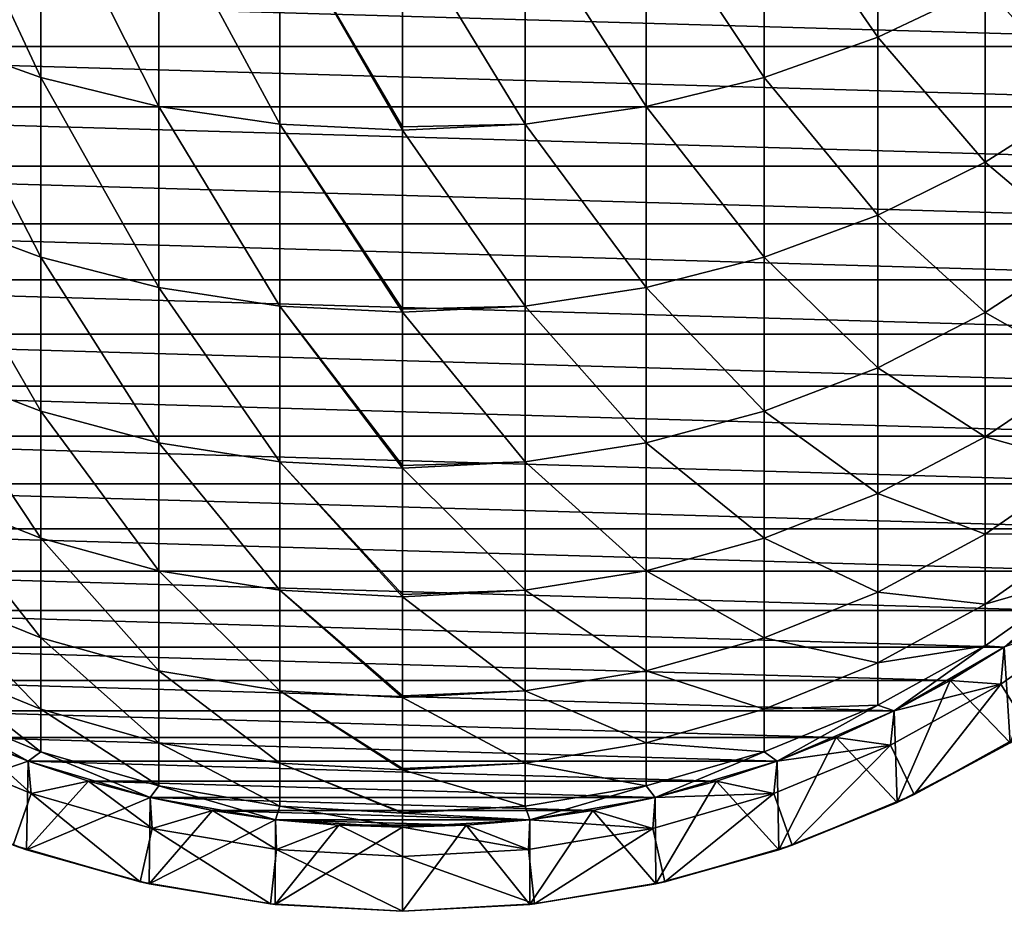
# Model space of a CAD drawing. Header units: metres. Extents: x -109 to 109, y -505 to 40.
# Tile 2 of 256: x -5 to 7, y -505 to -494. Entities that reach past the tile are written whole.
import ezdxf

# ---------------------------------------------------------------- set-up
doc = ezdxf.new("R2010")
doc.units = ezdxf.units.M
doc.layers.add('solid_K244224000C74', color=7, linetype='CONTINUOUS')

msp = doc.modelspace()

# ---------------------------------------------------------------- linework, layer by layer
at = {"layer": 'solid_K244224000C74'}
for points in [[(-4.293628, -495.131561, 236.236954), (-4.293628, -492.700195, 239.950714), (-5.640489, -492.245636, 239.627274)], [(-5.640489, -494.65332, 235.949692), (-4.293628, -495.131561, 236.236954), (-5.640489, -492.245636, 239.627274)], [(5.640489, -494.65332, 235.949692), (5.640489, -492.245636, 239.627274), (4.293628, -492.700195, 239.950714)], [(5.640489, -494.65332, 235.949692), (6.916417, -494.048828, 235.586594), (5.640489, -492.245636, 239.627274)], [(-2.892772, -495.477539, 236.444763), (-2.892772, -493.029022, 240.184692), (-4.293628, -492.700195, 239.950714)], [(-4.293628, -495.131561, 236.236954), (-2.892772, -495.477539, 236.444763), (-4.293628, -492.700195, 239.950714)], [(4.293628, -495.131561, 236.236954), (4.293628, -492.700195, 239.950714), (2.892772, -493.029022, 240.184692)], [(4.293628, -495.131561, 236.236954), (5.640489, -494.65332, 235.949692), (4.293628, -492.700195, 239.950714)], [(-1.455538, -495.686859, 236.570511), (-1.455538, -493.227997, 240.326263), (-2.892772, -493.029022, 240.184692)], [(-2.892772, -495.477539, 236.444763), (-1.455538, -495.686859, 236.570511), (-2.892772, -493.029022, 240.184692)], [(2.892772, -495.477539, 236.444763), (2.892772, -493.029022, 240.184692), (1.455538, -493.227997, 240.326263)], [(2.892772, -495.477539, 236.444763), (4.293628, -495.131561, 236.236954), (2.892772, -493.029022, 240.184692)], [(0, -495.71991, 236.674179), (0, -493.294617, 240.373657), (-1.455538, -493.227997, 240.326263)], [(0, -495.756958, 236.612595), (0, -495.71991, 236.674179), (-1.455538, -493.227997, 240.326263)], [(-1.455538, -495.686859, 236.570511), (0, -495.756958, 236.612595), (-1.455538, -493.227997, 240.326263)], [(1.455538, -495.686859, 236.570511), (1.455538, -493.227997, 240.326263), (0, -493.294617, 240.373657)], [(1.455538, -495.686859, 236.570511), (2.892772, -495.477539, 236.444763), (1.455538, -493.227997, 240.326263)], [(1.455538, -495.686859, 236.570511), (0, -493.294617, 240.373657), (0, -495.71991, 236.674179)], [(8.105368, -495.383484, 231.404434), (8.105368, -493.325653, 235.152206), (6.916417, -494.048828, 235.586594)], [(12.453837, -494.76532, 172.04776), (-12.453837, -494.76532, 172.04776), (-12.649593, -494.03476, 172.04776)], [(12.649593, -494.03476, 172.04776), (12.453837, -494.76532, 172.04776), (-12.649593, -494.03476, 172.04776)], [(6.916417, -496.138123, 231.781494), (6.916417, -494.048828, 235.586594), (5.640489, -494.65332, 235.949692)], [(6.916417, -496.138123, 231.781494), (8.105368, -495.383484, 231.404434), (6.916417, -494.048828, 235.586594)], [(-4.293628, -497.268005, 232.346054), (-4.293628, -495.131561, 236.236954), (-5.640489, -494.65332, 235.949692)], [(-5.640489, -496.768951, 232.096695), (-4.293628, -497.268005, 232.346054), (-5.640489, -494.65332, 235.949692)], [(5.640489, -496.768951, 232.096695), (5.640489, -494.65332, 235.949692), (4.293628, -495.131561, 236.236954)], [(5.640489, -496.768951, 232.096695), (6.916417, -496.138123, 231.781494), (5.640489, -494.65332, 235.949692)], [(12.215991, -495.483063, 172.04776), (-12.215991, -495.483063, 172.04776), (-12.453837, -494.76532, 172.04776)], [(12.453837, -494.76532, 172.04776), (12.215991, -495.483063, 172.04776), (-12.453837, -494.76532, 172.04776)], [(-2.892772, -497.629028, 232.526443), (-2.892772, -495.477539, 236.444763), (-4.293628, -495.131561, 236.236954)], [(-4.293628, -497.268005, 232.346054), (-2.892772, -497.629028, 232.526443), (-4.293628, -495.131561, 236.236954)], [(4.293628, -497.268005, 232.346054), (4.293628, -495.131561, 236.236954), (2.892772, -495.477539, 236.444763)], [(4.293628, -497.268005, 232.346054), (5.640489, -496.768951, 232.096695), (4.293628, -495.131561, 236.236954)], [(-1.455538, -497.847473, 232.63559), (-1.455538, -495.686859, 236.570511), (-2.892772, -495.477539, 236.444763)], [(-2.892772, -497.629028, 232.526443), (-1.455538, -497.847473, 232.63559), (-2.892772, -495.477539, 236.444763)], [(2.892772, -497.629028, 232.526443), (2.892772, -495.477539, 236.444763), (1.455538, -495.686859, 236.570511)], [(2.892772, -497.629028, 232.526443), (4.293628, -497.268005, 232.346054), (2.892772, -495.477539, 236.444763)], [(8.105368, -497.144897, 227.50853), (8.105368, -495.383484, 231.404434), (6.916417, -496.138123, 231.781494)], [(11.936841, -496.18576, 172.04776), (-11.936841, -496.18576, 172.04776), (-12.215991, -495.483063, 172.04776)], [(12.215991, -495.483063, 172.04776), (11.936841, -496.18576, 172.04776), (-12.215991, -495.483063, 172.04776)], [(0, -497.886414, 232.740417), (0, -495.756958, 236.612595), (-1.455538, -495.686859, 236.570511)], [(0, -497.920593, 232.672119), (0, -497.886414, 232.740417), (-1.455538, -495.686859, 236.570511)], [(-1.455538, -497.847473, 232.63559), (0, -497.920593, 232.672119), (-1.455538, -495.686859, 236.570511)], [(1.455538, -495.686859, 236.570511), (0, -495.71991, 236.674179), (0, -495.756958, 236.612595)], [(1.455538, -497.847473, 232.63559), (1.455538, -495.686859, 236.570511), (0, -495.756958, 236.612595)], [(1.455538, -497.847473, 232.63559), (2.892772, -497.629028, 232.526443), (1.455538, -495.686859, 236.570511)], [(1.455538, -497.847473, 232.63559), (0, -495.756958, 236.612595), (0, -497.886414, 232.740417)], [(6.916417, -497.926483, 227.826019), (6.916417, -496.138123, 231.781494), (5.640489, -496.768951, 232.096695)], [(6.916417, -497.926483, 227.826019), (8.105368, -497.144897, 227.50853), (6.916417, -496.138123, 231.781494)], [(11.617258, -496.871124, 172.04776), (-11.617258, -496.871124, 172.04776), (-11.936841, -496.18576, 172.04776)], [(11.936841, -496.18576, 172.04776), (11.617258, -496.871124, 172.04776), (-11.936841, -496.18576, 172.04776)], [(11.258293, -497.536865, 172.04776), (-11.258293, -497.536865, 172.04776), (-11.617258, -496.871124, 172.04776)], [(11.617258, -496.871124, 172.04776), (11.258293, -497.536865, 172.04776), (-11.617258, -496.871124, 172.04776)], [(-4.293628, -499.09668, 228.301376), (-4.293628, -497.268005, 232.346054), (-5.640489, -496.768951, 232.096695)], [(-5.640489, -498.579803, 228.091415), (-4.293628, -499.09668, 228.301376), (-5.640489, -496.768951, 232.096695)], [(5.640489, -498.579803, 228.091415), (5.640489, -496.768951, 232.096695), (4.293628, -497.268005, 232.346054)], [(5.640489, -498.579803, 228.091415), (6.916417, -497.926483, 227.826019), (5.640489, -496.768951, 232.096695)], [(8.105368, -498.599274, 223.487915), (8.105368, -497.144897, 227.50853), (6.916417, -497.926483, 227.826019)], [(-2.892772, -499.470581, 228.453262), (-2.892772, -497.629028, 232.526443), (-4.293628, -497.268005, 232.346054)], [(-4.293628, -499.09668, 228.301376), (-2.892772, -499.470581, 228.453262), (-4.293628, -497.268005, 232.346054)], [(4.293628, -499.09668, 228.301376), (4.293628, -497.268005, 232.346054), (2.892772, -497.629028, 232.526443)], [(4.293628, -499.09668, 228.301376), (5.640489, -498.579803, 228.091415), (4.293628, -497.268005, 232.346054)], [(10.861321, -498.18045, 172.04776), (-10.861321, -498.18045, 172.04776), (-11.258293, -497.536865, 172.04776)], [(11.258293, -497.536865, 172.04776), (10.861321, -498.18045, 172.04776), (-11.258293, -497.536865, 172.04776)], [(-1.455538, -499.696838, 228.545151), (-1.455538, -497.847473, 232.63559), (-2.892772, -497.629028, 232.526443)], [(-2.892772, -499.470581, 228.453262), (-1.455538, -499.696838, 228.545151), (-2.892772, -497.629028, 232.526443)], [(2.892772, -499.470581, 228.453262), (2.892772, -497.629028, 232.526443), (1.455538, -497.847473, 232.63559)], [(2.892772, -499.470581, 228.453262), (4.293628, -499.09668, 228.301376), (2.892772, -497.629028, 232.526443)], [(0, -499.742096, 228.650818), (0, -497.920593, 232.672119), (-1.455538, -497.847473, 232.63559)], [(0, -499.772552, 228.575928), (0, -499.742096, 228.650818), (-1.455538, -497.847473, 232.63559)], [(-1.455538, -499.696838, 228.545151), (0, -499.772552, 228.575928), (-1.455538, -497.847473, 232.63559)], [(1.455538, -497.847473, 232.63559), (0, -497.886414, 232.740417), (0, -497.920593, 232.672119)], [(1.455538, -499.696838, 228.545151), (1.455538, -497.847473, 232.63559), (0, -497.920593, 232.672119)], [(1.455538, -499.696838, 228.545151), (0, -497.920593, 232.672119), (0, -499.742096, 228.650818)], [(1.455538, -499.696838, 228.545151), (2.892772, -499.470581, 228.453262), (1.455538, -497.847473, 232.63559)], [(6.916417, -499.403107, 223.743912), (6.916417, -497.926483, 227.826019), (5.640489, -498.579803, 228.091415)], [(6.916417, -499.403107, 223.743912), (8.105368, -498.599274, 223.487915), (6.916417, -497.926483, 227.826019)], [(10.427647, -498.799805, 172.04776), (-10.427647, -498.799805, 172.04776), (-10.861321, -498.18045, 172.04776)], [(10.861321, -498.18045, 172.04776), (10.427647, -498.799805, 172.04776), (-10.861321, -498.18045, 172.04776)], [(-4.293628, -500.606598, 224.127213), (-4.293628, -499.09668, 228.301376), (-5.640489, -498.579803, 228.091415)], [(-5.640489, -500.075043, 223.957901), (-4.293628, -500.606598, 224.127213), (-5.640489, -498.579803, 228.091415)], [(5.640489, -500.075043, 223.957901), (5.640489, -498.579803, 228.091415), (4.293628, -499.09668, 228.301376)], [(5.640489, -500.075043, 223.957901), (6.916417, -499.403107, 223.743912), (5.640489, -498.579803, 228.091415)], [(8.105368, -499.737915, 219.36673), (8.105368, -498.599274, 223.487915), (6.916417, -499.403107, 223.743912)], [(9.958638, -499.392975, 172.04776), (-9.958638, -499.392975, 172.04776), (-10.427647, -498.799805, 172.04776)], [(10.427647, -498.799805, 172.04776), (9.958638, -499.392975, 172.04776), (-10.427647, -498.799805, 172.04776)], [(-2.892772, -500.99115, 224.24968), (-2.892772, -499.470581, 228.453262), (-4.293628, -499.09668, 228.301376)], [(-4.293628, -500.606598, 224.127213), (-2.892772, -500.99115, 224.24968), (-4.293628, -499.09668, 228.301376)], [(4.293628, -500.606598, 224.127213), (4.293628, -499.09668, 228.301376), (2.892772, -499.470581, 228.453262)], [(4.293628, -500.606598, 224.127213), (5.640489, -500.075043, 223.957901), (4.293628, -499.09668, 228.301376)], [(9.455814, -499.958008, 172.04776), (-9.455814, -499.958008, 172.04776), (-9.958638, -499.392975, 172.04776)], [(9.958638, -499.392975, 172.04776), (9.455814, -499.958008, 172.04776), (-9.958638, -499.392975, 172.04776)], [(6.916417, -500.559143, 219.559708), (6.916417, -499.403107, 223.743912), (5.640489, -500.075043, 223.957901)], [(6.916417, -500.559143, 219.559708), (8.105368, -499.737915, 219.36673), (6.916417, -499.403107, 223.743912)], [(-1.455538, -501.223846, 224.323776), (-1.455538, -499.696838, 228.545151), (-2.892772, -499.470581, 228.453262)], [(-2.892772, -500.99115, 224.24968), (-1.455538, -501.223846, 224.323776), (-2.892772, -499.470581, 228.453262)], [(2.892772, -500.99115, 224.24968), (2.892772, -499.470581, 228.453262), (1.455538, -499.696838, 228.545151)], [(2.892772, -500.99115, 224.24968), (4.293628, -500.606598, 224.127213), (2.892772, -499.470581, 228.453262)], [(0, -501.275757, 224.429886), (0, -499.772552, 228.575928), (-1.455538, -499.696838, 228.545151)], [(0, -501.301727, 224.348587), (0, -501.275757, 224.429886), (-1.455538, -499.696838, 228.545151)], [(-1.455538, -501.223846, 224.323776), (0, -501.301727, 224.348587), (-1.455538, -499.696838, 228.545151)], [(1.455538, -499.696838, 228.545151), (0, -499.742096, 228.650818), (0, -499.772552, 228.575928)], [(1.455538, -501.223846, 224.323776), (1.455538, -499.696838, 228.545151), (0, -499.772552, 228.575928)], [(1.455538, -501.223846, 224.323776), (0, -499.772552, 228.575928), (0, -501.275757, 224.429886)], [(1.455538, -501.223846, 224.323776), (2.892772, -500.99115, 224.24968), (1.455538, -499.696838, 228.545151)], [(8.105368, -500.553925, 215.169739), (8.105368, -499.737915, 219.36673), (6.916417, -500.559143, 219.559708)], [(8.921107, -500.492676, 172.04776), (-8.921107, -500.492676, 172.04776), (-9.455814, -499.958008, 172.04776)], [(9.455814, -499.958008, 172.04776), (8.921107, -500.492676, 172.04776), (-9.455814, -499.958008, 172.04776)], [(-4.293628, -501.788727, 219.848633), (-4.293628, -500.606598, 224.127213), (-5.640489, -500.075043, 223.957901)], [(-5.640489, -501.245636, 219.721024), (-4.293628, -501.788727, 219.848633), (-5.640489, -500.075043, 223.957901)], [(5.640489, -501.245636, 219.721024), (5.640489, -500.075043, 223.957901), (4.293628, -500.606598, 224.127213)], [(5.640489, -501.245636, 219.721024), (6.916417, -500.559143, 219.559708), (5.640489, -500.075043, 223.957901)], [(8.356288, -500.995331, 172.04776), (-8.356288, -500.995331, 172.04776), (-8.921107, -500.492676, 172.04776)], [(8.921107, -500.492676, 172.04776), (8.356288, -500.995331, 172.04776), (-8.921107, -500.492676, 172.04776)], [(-2.892772, -502.18161, 219.940964), (-2.892772, -500.99115, 224.24968), (-4.293628, -500.606598, 224.127213)], [(-4.293628, -501.788727, 219.848633), (-2.892772, -502.18161, 219.940964), (-4.293628, -500.606598, 224.127213)], [(4.293628, -501.788727, 219.848633), (4.293628, -500.606598, 224.127213), (2.892772, -500.99115, 224.24968)], [(4.293628, -501.788727, 219.848633), (5.640489, -501.245636, 219.721024), (4.293628, -500.606598, 224.127213)], [(6.916417, -501.387634, 215.298538), (6.916417, -500.559143, 219.559708), (5.640489, -501.245636, 219.721024)], [(6.916417, -501.387634, 215.298538), (8.105368, -500.553925, 215.169739), (6.916417, -500.559143, 219.559708)], [(8.105368, -501.04245, 210.92215), (8.105368, -500.553925, 215.169739), (6.916417, -501.387634, 215.298538)], [(7.763145, -501.464355, 172.04776), (-7.763145, -501.464355, 172.04776), (-8.356288, -500.995331, 172.04776)], [(8.356288, -500.995331, 172.04776), (7.763145, -501.464355, 172.04776), (-8.356288, -500.995331, 172.04776)], [(-1.455538, -502.419312, 219.996826), (-1.455538, -501.223846, 224.323776), (-2.892772, -500.99115, 224.24968)], [(-2.892772, -502.18161, 219.940964), (-1.455538, -502.419312, 219.996826), (-2.892772, -500.99115, 224.24968)], [(2.892772, -502.18161, 219.940964), (2.892772, -500.99115, 224.24968), (1.455538, -501.223846, 224.323776)], [(2.892772, -502.18161, 219.940964), (4.293628, -501.788727, 219.848633), (2.892772, -500.99115, 224.24968)], [(6.916417, -501.883636, 210.985992), (8.105368, -501.04245, 210.92215), (6.916417, -501.387634, 215.298538)], [(7.143617, -501.898163, 206.747757), (8.105368, -501.04245, 210.92215), (6.916417, -501.883636, 210.985992)], [(-4.293628, -502.635895, 215.491364), (-4.293628, -501.788727, 219.848633), (-5.640489, -501.245636, 219.721024)], [(-5.640489, -502.084564, 215.406189), (-4.293628, -502.635895, 215.491364), (-5.640489, -501.245636, 219.721024)], [(0, -502.478271, 220.102966), (0, -501.301727, 224.348587), (-1.455538, -501.223846, 224.323776)], [(0, -502.498901, 220.015518), (0, -502.478271, 220.102966), (-1.455538, -501.223846, 224.323776)], [(-1.455538, -502.419312, 219.996826), (0, -502.498901, 220.015518), (-1.455538, -501.223846, 224.323776)], [(1.455538, -501.223846, 224.323776), (0, -501.275757, 224.429886), (0, -501.301727, 224.348587)], [(1.455538, -502.419312, 219.996826), (1.455538, -501.223846, 224.323776), (0, -501.301727, 224.348587)], [(1.455538, -502.419312, 219.996826), (0, -501.301727, 224.348587), (0, -502.478271, 220.102966)], [(1.455538, -502.419312, 219.996826), (2.892772, -502.18161, 219.940964), (1.455538, -501.223846, 224.323776)], [(5.640489, -502.084564, 215.406189), (5.640489, -501.245636, 219.721024), (4.293628, -501.788727, 219.848633)], [(5.640489, -502.084564, 215.406189), (6.916417, -501.387634, 215.298538), (5.640489, -501.245636, 219.721024)], [(6.916417, -501.883636, 210.985992), (6.916417, -501.387634, 215.298538), (5.640489, -502.084564, 215.406189)], [(7.143576, -501.898163, 172.04776), (-7.143576, -501.898163, 172.04776), (-7.763145, -501.464355, 172.04776)], [(7.763145, -501.464355, 172.04776), (7.143576, -501.898163, 172.04776), (-7.763145, -501.464355, 172.04776)], [(8.323748, -501.474121, 201.04776), (7.102632, -502.340576, 201.04776), (7.448475, -502.89093, 201.04776)], [(8.323645, -501.474213, 198.04776), (7.102632, -502.340576, 201.04776), (8.323748, -501.474121, 201.04776)], [(7.102648, -502.340576, 198.04776), (7.102632, -502.340576, 201.04776), (8.323645, -501.474213, 198.04776)], [(7.102648, -502.340576, 198.04776), (8.323645, -501.474213, 198.04776), (7.143617, -501.898163, 197.697769)], [(7.211847, -503.036377, 172.625107), (7.143576, -501.898163, 172.04776), (7.763145, -501.464355, 172.04776)], [(-2.892772, -503.03476, 215.552979), (-2.892772, -502.18161, 219.940964), (-4.293628, -501.788727, 219.848633)], [(-4.293628, -502.635895, 215.491364), (-2.892772, -503.03476, 215.552979), (-4.293628, -501.788727, 219.848633)], [(4.293628, -502.635895, 215.491364), (4.293628, -501.788727, 219.848633), (2.892772, -502.18161, 219.940964)], [(4.293628, -502.635895, 215.491364), (5.640489, -502.084564, 215.406189), (4.293628, -501.788727, 219.848633)], [(6.499948, -502.295166, 172.04776), (-6.499948, -502.295166, 172.04776), (-7.143576, -501.898163, 172.04776)], [(7.143576, -501.898163, 172.04776), (6.499948, -502.295166, 172.04776), (-7.143576, -501.898163, 172.04776)], [(5.640489, -502.586792, 211.039352), (6.916417, -501.883636, 210.985992), (5.640489, -502.084564, 215.406189)], [(5.834389, -502.654022, 206.747757), (6.916417, -501.883636, 210.985992), (5.640489, -502.586792, 211.039352)], [(5.834389, -502.654022, 206.747757), (7.143617, -501.898163, 206.747757), (6.916417, -501.883636, 210.985992)], [(7.143617, -501.898163, 197.697769), (7.143617, -501.898163, 206.747757), (5.834389, -502.654022, 206.747757)], [(6.5, -502.295135, 197.697769), (7.143617, -501.898163, 197.697769), (5.834389, -502.654022, 206.747757)], [(7.211847, -503.036377, 172.625107), (6.499948, -502.295166, 172.04776), (7.143576, -501.898163, 172.04776)], [(7.102648, -502.340576, 198.04776), (7.143617, -501.898163, 197.697769), (6.5, -502.295135, 197.697769)], [(-4.293628, -503.143097, 211.081573), (-4.293628, -502.635895, 215.491364), (-5.640489, -502.084564, 215.406189)], [(-5.640489, -502.586792, 211.039352), (-4.293628, -503.143097, 211.081573), (-5.640489, -502.084564, 215.406189)], [(5.640489, -502.586792, 211.039352), (5.640489, -502.084564, 215.406189), (4.293628, -502.635895, 215.491364)], [(-1.455538, -503.276093, 215.590271), (-1.455538, -502.419312, 219.996826), (-2.892772, -502.18161, 219.940964)], [(-2.892772, -503.03476, 215.552979), (-1.455538, -503.276093, 215.590271), (-2.892772, -502.18161, 219.940964)], [(2.892772, -503.03476, 215.552979), (2.892772, -502.18161, 219.940964), (1.455538, -502.419312, 219.996826)], [(2.892772, -503.03476, 215.552979), (4.293628, -502.635895, 215.491364), (2.892772, -502.18161, 219.940964)], [(5.83443, -502.653992, 172.04776), (-5.83443, -502.653992, 172.04776), (-6.499948, -502.295166, 172.04776)], [(6.499948, -502.295166, 172.04776), (5.83443, -502.653992, 172.04776), (-6.499948, -502.295166, 172.04776)], [(5.792258, -503.064789, 198.04776), (7.102648, -502.340576, 198.04776), (5.834389, -502.654022, 197.697769)], [(5.792258, -503.064789, 198.04776), (5.7923, -503.064758, 201.04776), (7.102632, -502.340576, 201.04776)], [(5.792258, -503.064789, 198.04776), (7.102632, -502.340576, 201.04776), (7.102648, -502.340576, 198.04776)], [(7.102632, -502.340576, 201.04776), (5.7923, -503.064758, 201.04776), (6.074255, -503.650421, 201.04776)], [(5.834389, -502.654022, 197.697769), (6.5, -502.295135, 197.697769), (5.834389, -502.654022, 206.747757)], [(7.102648, -502.340576, 198.04776), (6.5, -502.295135, 197.697769), (5.834389, -502.654022, 197.697769)], [(5.873343, -503.745239, 172.625107), (5.83443, -502.653992, 172.04776), (6.499948, -502.295166, 172.04776)], [(7.211847, -503.036377, 172.625107), (5.873343, -503.745239, 172.625107), (6.499948, -502.295166, 172.04776)], [(7.102632, -502.340576, 201.04776), (6.074255, -503.650421, 201.04776), (7.448475, -502.89093, 201.04776)], [(0, -503.342407, 215.695953), (0, -502.498901, 220.015518), (-1.455538, -502.419312, 219.996826)], [(0, -503.356873, 215.602753), (0, -503.342407, 215.695953), (-1.455538, -502.419312, 219.996826)], [(-1.455538, -503.276093, 215.590271), (0, -503.356873, 215.602753), (-1.455538, -502.419312, 219.996826)], [(1.455538, -502.419312, 219.996826), (0, -502.478271, 220.102966), (0, -502.498901, 220.015518)], [(1.455538, -503.276093, 215.590271), (1.455538, -502.419312, 219.996826), (0, -502.498901, 220.015518)], [(1.455538, -503.276093, 215.590271), (2.892772, -503.03476, 215.552979), (1.455538, -502.419312, 219.996826)], [(-5.834389, -502.654022, 206.747757), (-4.446262, -503.252808, 206.747757), (-5.640489, -502.586792, 211.039352)], [(-4.446262, -503.252808, 206.747757), (-4.293628, -503.143097, 211.081573), (-5.640489, -502.586792, 211.039352)], [(1.455538, -503.276093, 215.590271), (0, -502.498901, 220.015518), (0, -503.342407, 215.695953)], [(4.293628, -503.143097, 211.081573), (5.640489, -502.586792, 211.039352), (4.293628, -502.635895, 215.491364)], [(4.446262, -503.252808, 206.747757), (5.640489, -502.586792, 211.039352), (4.293628, -503.143097, 211.081573)], [(4.446262, -503.252808, 206.747757), (5.834389, -502.654022, 206.747757), (5.640489, -502.586792, 211.039352)], [(5.149133, -502.973572, 172.04776), (-5.149133, -502.973572, 172.04776), (-5.83443, -502.653992, 172.04776)], [(5.83443, -502.653992, 172.04776), (5.149133, -502.973572, 172.04776), (-5.83443, -502.653992, 172.04776)], [(-4.446262, -503.252808, 197.697769), (-4.446262, -503.252808, 206.747757), (-5.834389, -502.654022, 206.747757)], [(-5.149037, -502.973633, 197.697769), (-4.446262, -503.252808, 197.697769), (-5.834389, -502.654022, 206.747757)], [(-2.892772, -503.545502, 211.112122), (-2.892772, -503.03476, 215.552979), (-4.293628, -502.635895, 215.491364)], [(-4.293628, -503.143097, 211.081573), (-2.892772, -503.545502, 211.112122), (-4.293628, -502.635895, 215.491364)], [(4.293628, -503.143097, 211.081573), (4.293628, -502.635895, 215.491364), (2.892772, -503.03476, 215.552979)], [(5.834389, -502.654022, 197.697769), (5.834389, -502.654022, 206.747757), (4.446262, -503.252808, 206.747757)], [(5.149037, -502.973633, 197.697769), (5.834389, -502.654022, 197.697769), (4.446262, -503.252808, 206.747757)], [(5.792258, -503.064789, 198.04776), (5.834389, -502.654022, 197.697769), (5.149037, -502.973633, 197.697769)], [(5.873343, -503.745239, 172.625107), (5.149133, -502.973572, 172.04776), (5.83443, -502.653992, 172.04776)], [(7.211847, -503.036377, 172.625107), (7.448475, -502.89093, 201.04776), (6.074255, -503.650421, 201.04776)], [(-5.873343, -503.745239, 172.625107), (-5.149133, -502.973572, 172.04776), (-4.44623, -503.252838, 172.04776)], [(-4.409128, -503.637665, 201.04776), (-5.7923, -503.064758, 201.04776), (-4.6239, -504.25116, 201.04776)], [(-5.792258, -503.064789, 198.04776), (-5.7923, -503.064758, 201.04776), (-4.409128, -503.637665, 201.04776)], [(-5.792258, -503.064789, 198.04776), (-4.409198, -503.637665, 198.04776), (-5.149037, -502.973633, 197.697769)], [(-5.792258, -503.064789, 198.04776), (-4.409128, -503.637665, 201.04776), (-4.409198, -503.637665, 198.04776)], [(4.44623, -503.252838, 172.04776), (-4.44623, -503.252838, 172.04776), (-5.149133, -502.973572, 172.04776)], [(5.149133, -502.973572, 172.04776), (4.44623, -503.252838, 172.04776), (-5.149133, -502.973572, 172.04776)], [(-4.409198, -503.637665, 198.04776), (-4.446262, -503.252808, 197.697769), (-5.149037, -502.973633, 197.697769)], [(-1.455538, -503.789001, 211.1306), (-1.455538, -503.276093, 215.590271), (-2.892772, -503.03476, 215.552979)], [(-2.892772, -503.545502, 211.112122), (-1.455538, -503.789001, 211.1306), (-2.892772, -503.03476, 215.552979)], [(2.892772, -503.545502, 211.112122), (2.892772, -503.03476, 215.552979), (1.455538, -503.276093, 215.590271)], [(2.892772, -503.545502, 211.112122), (4.293628, -503.143097, 211.081573), (2.892772, -503.03476, 215.552979)], [(5.7923, -503.064758, 201.04776), (4.409128, -503.637665, 201.04776), (4.6239, -504.25116, 201.04776)], [(4.409198, -503.637665, 198.04776), (4.409128, -503.637665, 201.04776), (5.7923, -503.064758, 201.04776)], [(4.409198, -503.637665, 198.04776), (5.7923, -503.064758, 201.04776), (5.792258, -503.064789, 198.04776)], [(4.409198, -503.637665, 198.04776), (5.792258, -503.064789, 198.04776), (4.446262, -503.252808, 197.697769)], [(4.466217, -504.305298, 172.625107), (4.44623, -503.252838, 172.04776), (5.149133, -502.973572, 172.04776)], [(4.446262, -503.252808, 197.697769), (5.149037, -502.973633, 197.697769), (4.446262, -503.252808, 206.747757)], [(5.792258, -503.064789, 198.04776), (5.149037, -502.973633, 197.697769), (4.446262, -503.252808, 197.697769)], [(5.873343, -503.745239, 172.625107), (4.466217, -504.305298, 172.625107), (5.149133, -502.973572, 172.04776)], [(5.7923, -503.064758, 201.04776), (4.6239, -504.25116, 201.04776), (6.074255, -503.650421, 201.04776)], [(7.211847, -503.036377, 172.625107), (6.074255, -503.650421, 201.04776), (5.873343, -503.745239, 172.625107)], [(-4.446262, -503.252808, 206.747757), (-2.998006, -503.686401, 206.747757), (-4.293628, -503.143097, 211.081573)], [(-2.998006, -503.686401, 206.747757), (-2.892772, -503.545502, 211.112122), (-4.293628, -503.143097, 211.081573)], [(2.998006, -503.686401, 206.747757), (4.293628, -503.143097, 211.081573), (2.892772, -503.545502, 211.112122)], [(2.998006, -503.686401, 206.747757), (4.446262, -503.252808, 206.747757), (4.293628, -503.143097, 211.081573)], [(-5.873343, -503.745239, 172.625107), (-4.44623, -503.252838, 172.04776), (-4.466217, -504.305298, 172.625107)], [(-4.466217, -504.305298, 172.625107), (-4.44623, -503.252838, 172.04776), (-3.72837, -503.490692, 172.04776)], [(-2.998006, -503.686401, 197.697769), (-2.998006, -503.686401, 206.747757), (-4.446262, -503.252808, 206.747757)], [(-3.728442, -503.490662, 197.697769), (-2.998006, -503.686401, 197.697769), (-4.446262, -503.252808, 206.747757)], [(-4.446262, -503.252808, 197.697769), (-3.728442, -503.490662, 197.697769), (-4.446262, -503.252808, 206.747757)], [(-4.409198, -503.637665, 198.04776), (-3.728442, -503.490662, 197.697769), (-4.446262, -503.252808, 197.697769)], [(3.72837, -503.490692, 172.04776), (-3.72837, -503.490692, 172.04776), (-4.44623, -503.252838, 172.04776)], [(4.44623, -503.252838, 172.04776), (3.72837, -503.490692, 172.04776), (-4.44623, -503.252838, 172.04776)], [(0, -503.862946, 211.235321), (0, -503.356873, 215.602753), (-1.455538, -503.276093, 215.590271)], [(0, -503.870514, 211.13678), (0, -503.862946, 211.235321), (-1.455538, -503.276093, 215.590271)], [(-1.455538, -503.789001, 211.1306), (0, -503.870514, 211.13678), (-1.455538, -503.276093, 215.590271)], [(1.455538, -503.276093, 215.590271), (0, -503.342407, 215.695953), (0, -503.356873, 215.602753)], [(1.455538, -503.789001, 211.1306), (1.455538, -503.276093, 215.590271), (0, -503.356873, 215.602753)], [(1.455538, -503.789001, 211.1306), (2.892772, -503.545502, 211.112122), (1.455538, -503.276093, 215.590271)], [(4.446262, -503.252808, 197.697769), (4.446262, -503.252808, 206.747757), (2.998006, -503.686401, 206.747757)], [(3.728442, -503.490662, 197.697769), (4.446262, -503.252808, 197.697769), (2.998006, -503.686401, 206.747757)], [(4.466217, -504.305298, 172.625107), (3.72837, -503.490692, 172.04776), (4.44623, -503.252838, 172.04776)], [(4.409198, -503.637665, 198.04776), (4.446262, -503.252808, 197.697769), (3.728442, -503.490662, 197.697769)], [(1.455538, -503.789001, 211.1306), (0, -503.356873, 215.602753), (0, -503.862946, 211.235321)], [(-4.466217, -504.305298, 172.625107), (-3.72837, -503.490692, 172.04776), (-2.998029, -503.686371, 172.04776)], [(-4.409198, -503.637665, 198.04776), (-2.970688, -504.052094, 198.04776), (-3.728442, -503.490662, 197.697769)], [(-2.970688, -504.052094, 198.04776), (-2.998006, -503.686401, 197.697769), (-3.728442, -503.490662, 197.697769)], [(2.998029, -503.686371, 172.04776), (-2.998029, -503.686371, 172.04776), (-3.72837, -503.490692, 172.04776)], [(3.72837, -503.490692, 172.04776), (2.998029, -503.686371, 172.04776), (-3.72837, -503.490692, 172.04776)], [(-2.998006, -503.686401, 206.747757), (-1.509208, -503.948914, 206.747757), (-2.892772, -503.545502, 211.112122)], [(-1.509208, -503.948914, 206.747757), (-1.455538, -503.789001, 211.1306), (-2.892772, -503.545502, 211.112122)], [(1.509208, -503.948914, 206.747757), (2.892772, -503.545502, 211.112122), (1.455538, -503.789001, 211.1306)], [(1.509208, -503.948914, 206.747757), (2.998006, -503.686401, 206.747757), (2.892772, -503.545502, 211.112122)], [(2.998006, -503.686401, 197.697769), (3.728442, -503.490662, 197.697769), (2.998006, -503.686401, 206.747757)], [(4.409198, -503.637665, 198.04776), (3.728442, -503.490662, 197.697769), (2.998006, -503.686401, 197.697769)], [(3.00697, -504.710083, 172.625107), (2.998029, -503.686371, 172.04776), (3.72837, -503.490692, 172.04776)], [(4.466217, -504.305298, 172.625107), (3.00697, -504.710083, 172.625107), (3.72837, -503.490692, 172.04776)], [(-4.409128, -503.637665, 201.04776), (-4.6239, -504.25116, 201.04776), (-3.115388, -504.685791, 201.04776)], [(-4.409198, -503.637665, 198.04776), (-4.409128, -503.637665, 201.04776), (-2.970791, -504.052063, 201.04776)], [(-4.409198, -503.637665, 198.04776), (-2.970791, -504.052063, 201.04776), (-2.970688, -504.052094, 198.04776)], [(-2.970791, -504.052063, 201.04776), (-4.409128, -503.637665, 201.04776), (-3.115388, -504.685791, 201.04776)], [(2.970688, -504.052094, 198.04776), (4.409198, -503.637665, 198.04776), (2.998006, -503.686401, 197.697769)], [(2.970688, -504.052094, 198.04776), (2.970791, -504.052063, 201.04776), (4.409128, -503.637665, 201.04776)], [(2.970688, -504.052094, 198.04776), (4.409128, -503.637665, 201.04776), (4.409198, -503.637665, 198.04776)], [(4.409128, -503.637665, 201.04776), (2.970791, -504.052063, 201.04776), (3.115388, -504.685791, 201.04776)], [(4.409128, -503.637665, 201.04776), (3.115388, -504.685791, 201.04776), (4.6239, -504.25116, 201.04776)], [(5.873343, -503.745239, 172.625107), (6.074255, -503.650421, 201.04776), (4.6239, -504.25116, 201.04776)], [(-5.873343, -503.745239, 172.625107), (-4.466217, -504.305298, 172.625107), (-4.6239, -504.25116, 201.04776)], [(-4.466217, -504.305298, 172.625107), (-2.998029, -503.686371, 172.04776), (-3.00697, -504.710083, 172.625107)], [(-3.00697, -504.710083, 172.625107), (-2.998029, -503.686371, 172.04776), (-2.257524, -503.839294, 172.04776)], [(2.257524, -503.839294, 172.04776), (-2.257524, -503.839294, 172.04776), (-2.998029, -503.686371, 172.04776)], [(2.998029, -503.686371, 172.04776), (2.257524, -503.839294, 172.04776), (-2.998029, -503.686371, 172.04776)], [(-1.509208, -503.948914, 197.697769), (-1.509208, -503.948914, 206.747757), (-2.998006, -503.686401, 206.747757)], [(-2.257426, -503.839325, 197.697769), (-1.509208, -503.948914, 197.697769), (-2.998006, -503.686401, 206.747757)], [(-2.998006, -503.686401, 197.697769), (-2.257426, -503.839325, 197.697769), (-2.998006, -503.686401, 206.747757)], [(-2.970688, -504.052094, 198.04776), (-2.257426, -503.839325, 197.697769), (-2.998006, -503.686401, 197.697769)], [(2.998006, -503.686401, 197.697769), (2.998006, -503.686401, 206.747757), (1.509208, -503.948914, 206.747757)], [(2.257426, -503.839325, 197.697769), (2.998006, -503.686401, 197.697769), (1.509208, -503.948914, 206.747757)], [(2.970688, -504.052094, 198.04776), (2.998006, -503.686401, 197.697769), (2.257426, -503.839325, 197.697769)], [(3.00697, -504.710083, 172.625107), (2.257524, -503.839294, 172.04776), (2.998029, -503.686371, 172.04776)], [(5.873343, -503.745239, 172.625107), (4.6239, -504.25116, 201.04776), (4.466217, -504.305298, 172.625107)], [(-3.00697, -504.710083, 172.625107), (-2.257524, -503.839294, 172.04776), (-1.509195, -503.948914, 172.04776)], [(-2.970688, -504.052094, 198.04776), (-1.494709, -504.302856, 198.04776), (-2.257426, -503.839325, 197.697769)], [(1.509195, -503.948914, 172.04776), (-1.509195, -503.948914, 172.04776), (-2.257524, -503.839294, 172.04776)], [(2.257524, -503.839294, 172.04776), (1.509195, -503.948914, 172.04776), (-2.257524, -503.839294, 172.04776)], [(-1.494709, -504.302856, 198.04776), (-1.509208, -503.948914, 197.697769), (-2.257426, -503.839325, 197.697769)], [(-1.509208, -503.948914, 206.747757), (0, -504.036804, 206.747757), (-1.455538, -503.789001, 211.1306)], [(0, -504.036804, 206.747757), (0, -503.870514, 211.13678), (-1.455538, -503.789001, 211.1306)], [(1.455538, -503.789001, 211.1306), (0, -503.862946, 211.235321), (0, -503.870514, 211.13678)], [(1.509208, -503.948914, 206.747757), (1.455538, -503.789001, 211.1306), (0, -503.870514, 211.13678)], [(1.509208, -503.948914, 206.747757), (0, -503.870514, 211.13678), (0, -504.036804, 206.747757)], [(1.512247, -504.954895, 172.625107), (1.509195, -503.948914, 172.04776), (2.257524, -503.839294, 172.04776)], [(1.509208, -503.948914, 197.697769), (2.257426, -503.839325, 197.697769), (1.509208, -503.948914, 206.747757)], [(2.970688, -504.052094, 198.04776), (2.257426, -503.839325, 197.697769), (1.509208, -503.948914, 197.697769)], [(3.00697, -504.710083, 172.625107), (1.512247, -504.954895, 172.625107), (2.257524, -503.839294, 172.04776)], [(-3.00697, -504.710083, 172.625107), (-1.509195, -503.948914, 172.04776), (-1.512247, -504.954895, 172.625107)], [(-1.512247, -504.954895, 172.625107), (-1.509195, -503.948914, 172.04776), (-0.755795, -504.014801, 172.04776)], [(-1.512247, -504.954895, 172.625107), (-0.755795, -504.014801, 172.04776), (0, -504.036804, 172.04776)], [(0, -504.036804, 197.697769), (0, -504.036804, 206.747757), (-1.509208, -503.948914, 206.747757)], [(-0.755883, -504.014832, 197.697769), (0, -504.036804, 197.697769), (-1.509208, -503.948914, 206.747757)], [(-1.509208, -503.948914, 197.697769), (-0.755883, -504.014832, 197.697769), (-1.509208, -503.948914, 206.747757)], [(-1.494709, -504.302856, 198.04776), (-0.755883, -504.014832, 197.697769), (-1.509208, -503.948914, 197.697769)], [(0.755795, -504.014801, 172.04776), (-0.755795, -504.014801, 172.04776), (-1.509195, -503.948914, 172.04776)], [(1.509195, -503.948914, 172.04776), (0.755795, -504.014801, 172.04776), (-1.509195, -503.948914, 172.04776)], [(0.755795, -504.014801, 172.04776), (0, -504.036804, 172.04776), (-0.755795, -504.014801, 172.04776)], [(1.509208, -503.948914, 197.697769), (1.509208, -503.948914, 206.747757), (0, -504.036804, 206.747757)], [(0.755883, -504.014832, 197.697769), (1.509208, -503.948914, 197.697769), (0, -504.036804, 206.747757)], [(0, -505.036804, 172.625107), (0, -504.036804, 172.04776), (0.755795, -504.014801, 172.04776)], [(1.512247, -504.954895, 172.625107), (0, -505.036804, 172.625107), (0.755795, -504.014801, 172.04776)], [(1.512247, -504.954895, 172.625107), (0.755795, -504.014801, 172.04776), (1.509195, -503.948914, 172.04776)], [(1.494709, -504.302856, 198.04776), (1.509208, -503.948914, 197.697769), (0.755883, -504.014832, 197.697769)], [(1.494709, -504.302856, 198.04776), (2.970688, -504.052094, 198.04776), (1.509208, -503.948914, 197.697769)], [(-2.970791, -504.052063, 201.04776), (-3.115388, -504.685791, 201.04776), (-1.567458, -504.948792, 201.04776)], [(-1.494673, -504.302856, 201.04776), (-2.970791, -504.052063, 201.04776), (-1.567458, -504.948792, 201.04776)], [(-2.970688, -504.052094, 198.04776), (-2.970791, -504.052063, 201.04776), (-1.494673, -504.302856, 201.04776)], [(-2.970688, -504.052094, 198.04776), (-1.494673, -504.302856, 201.04776), (-1.494709, -504.302856, 198.04776)], [(-1.512247, -504.954895, 172.625107), (0, -504.036804, 172.04776), (0, -505.036804, 172.625107)], [(-1.494709, -504.302856, 198.04776), (0, -504.38681, 198.04776), (-0.755883, -504.014832, 197.697769)], [(0, -504.38681, 198.04776), (0, -504.036804, 197.697769), (-0.755883, -504.014832, 197.697769)], [(0.755883, -504.014832, 197.697769), (0, -504.036804, 206.747757), (0, -504.036804, 197.697769)], [(1.494709, -504.302856, 198.04776), (0.755883, -504.014832, 197.697769), (0, -504.036804, 197.697769)], [(0, -504.38681, 198.04776), (1.494709, -504.302856, 198.04776), (0, -504.036804, 197.697769)], [(2.970791, -504.052063, 201.04776), (1.494673, -504.302856, 201.04776), (1.567458, -504.948792, 201.04776)], [(1.494709, -504.302856, 198.04776), (1.494673, -504.302856, 201.04776), (2.970791, -504.052063, 201.04776)], [(1.494709, -504.302856, 198.04776), (2.970791, -504.052063, 201.04776), (2.970688, -504.052094, 198.04776)], [(2.970791, -504.052063, 201.04776), (1.567458, -504.948792, 201.04776), (3.115388, -504.685791, 201.04776)], [(-4.466217, -504.305298, 172.625107), (-3.115388, -504.685791, 201.04776), (-4.6239, -504.25116, 201.04776)], [(-4.466217, -504.305298, 172.625107), (-3.00697, -504.710083, 172.625107), (-3.115388, -504.685791, 201.04776)], [(-1.494673, -504.302856, 201.04776), (-1.567458, -504.948792, 201.04776), (0, -505.036804, 201.04776)], [(-1.494709, -504.302856, 198.04776), (-1.494673, -504.302856, 201.04776), (0, -504.38681, 201.04776)], [(-1.494709, -504.302856, 198.04776), (0, -504.38681, 201.04776), (0, -504.38681, 198.04776)], [(-1.494673, -504.302856, 201.04776), (0, -505.036804, 201.04776), (0, -504.38681, 201.04776)], [(1.494673, -504.302856, 201.04776), (0, -504.38681, 201.04776), (1.567458, -504.948792, 201.04776)], [(0, -504.38681, 198.04776), (0, -504.38681, 201.04776), (1.494673, -504.302856, 201.04776)], [(0, -504.38681, 198.04776), (1.494673, -504.302856, 201.04776), (1.494709, -504.302856, 198.04776)], [(4.466217, -504.305298, 172.625107), (3.115388, -504.685791, 201.04776), (3.00697, -504.710083, 172.625107)], [(4.466217, -504.305298, 172.625107), (4.6239, -504.25116, 201.04776), (3.115388, -504.685791, 201.04776)], [(0, -504.38681, 201.04776), (0, -505.036804, 201.04776), (1.567458, -504.948792, 201.04776)], [(-3.00697, -504.710083, 172.625107), (-1.567458, -504.948792, 201.04776), (-3.115388, -504.685791, 201.04776)], [(-3.00697, -504.710083, 172.625107), (-1.512247, -504.954895, 172.625107), (-1.567458, -504.948792, 201.04776)], [(3.00697, -504.710083, 172.625107), (1.567458, -504.948792, 201.04776), (1.512247, -504.954895, 172.625107)], [(3.00697, -504.710083, 172.625107), (3.115388, -504.685791, 201.04776), (1.567458, -504.948792, 201.04776)], [(0, -505.036804, 172.625107), (0, -505.036804, 201.04776), (-1.567458, -504.948792, 201.04776)], [(-1.512247, -504.954895, 172.625107), (0, -505.036804, 172.625107), (-1.567458, -504.948792, 201.04776)], [(1.512247, -504.954895, 172.625107), (1.567458, -504.948792, 201.04776), (0, -505.036804, 201.04776)], [(1.512247, -504.954895, 172.625107), (0, -505.036804, 201.04776), (0, -505.036804, 172.625107)]]:
    msp.add_3dface(points, dxfattribs=at)

doc.saveas('drawing.dxf')
